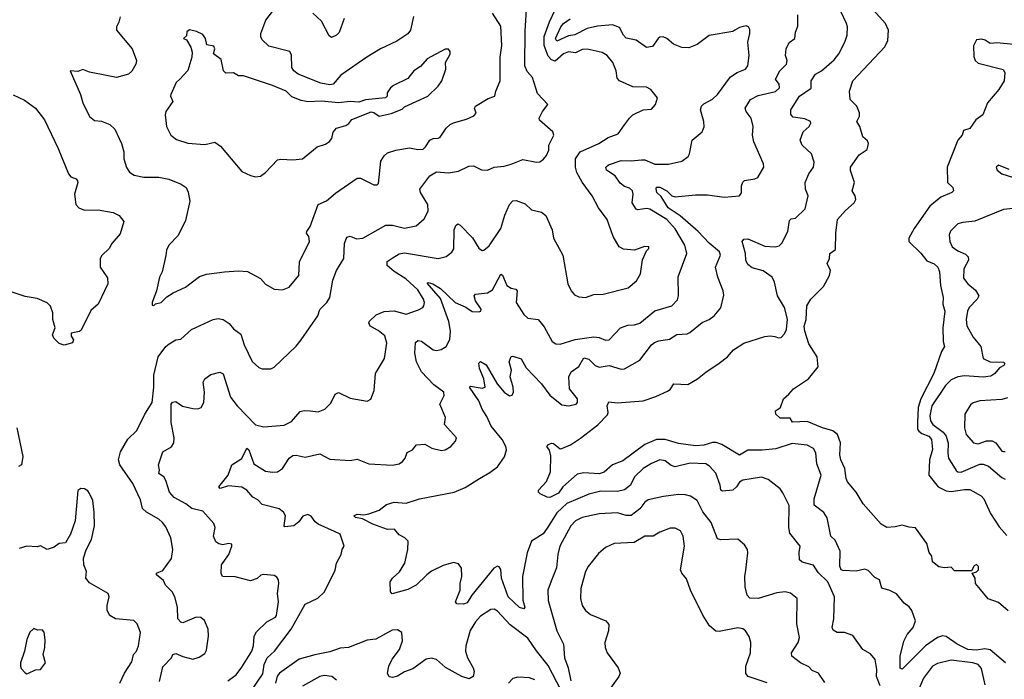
# Model space of a CAD drawing. Extents: x 1771496 to 1971148, y 471553 to 643630.
# Tile 184 of 256: x 1803582 to 1809399, y 578488 to 582387. Entities that reach past the tile are written whole.
import ezdxf

# ---------------------------------------------------------------- set-up
doc = ezdxf.new("R2010")
doc.units = 0

msp = doc.modelspace()

# ---------------------------------------------------------------- linework, layer by layer
at = {"layer": '0CON10XD'}
for points in [[(1804408.1, 578475), (1804427.8, 578562.2), (1804480, 578615), (1804487.5, 578635), (1804505, 578640), (1804545, 578622), (1804605, 578606.7), (1804641.7, 578618.3), (1804675, 578640), (1804685, 578660), (1804697.7, 578742.3), (1804695.8, 578785), (1804674.4, 578835), (1804652.4, 578852.4), (1804625, 578854.3), (1804545, 578821.2), (1804533.3, 578825), (1804516.7, 578845), (1804514.4, 578915), (1804499.2, 578975), (1804482, 579005), (1804443.3, 579045), (1804431.7, 579071.7), (1804390, 579105), (1804390, 579115), (1804428, 579132), (1804478.3, 579201.7), (1804487.5, 579255), (1804475.7, 579325), (1804445, 579390), (1804425, 579415.7), (1804405, 579434.3), (1804332, 579475), (1804307.9, 579497.9), (1804295, 579548.8), (1804251.5, 579645), (1804173.1, 579755), (1804165.6, 579785), (1804176.8, 579833.2), (1804221.7, 579908.3), (1804275, 579958), (1804320.8, 580055), (1804365.3, 580125), (1804375.5, 580215), (1804374.3, 580285), (1804400, 580395), (1804446, 580455), (1804465, 580470.8), (1804505, 580494), (1804535, 580498), (1804598, 580555), (1804724.5, 580615.5), (1804755, 580620.4), (1804785, 580614.6), (1804820.5, 580590.5), (1804845, 580560), (1804887.7, 580527.7), (1804908.1, 580465), (1804955, 580366.7), (1804995, 580331.2), (1805015, 580323.8), (1805065, 580323.8), (1805085, 580333.3), (1805215, 580458), (1805244.6, 580495.4), (1805343.1, 580636.9), (1805356, 580674), (1805397.3, 580715), (1805414.5, 580745), (1805431.7, 580848.3), (1805453.5, 580905), (1805496.5, 580975), (1805500.5, 581065), (1805515, 581102), (1805535, 581108), (1805572.5, 581092.5), (1805608.8, 581095), (1805745, 581171.9), (1805785, 581172.2), (1805855, 581154.4), (1805925, 581169.4), (1805970.9, 581209.1), (1805994.6, 581255.4), (1805993.3, 581295), (1805950, 581365), (1805945.8, 581385), (1806005, 581464.2), (1806045, 581487.5), (1806115, 581481.2), (1806175, 581491.9), (1806235, 581521.4), (1806263.1, 581523.1), (1806309.7, 581499.7), (1806345, 581496.7), (1806385, 581515.6), (1806445, 581521.1), (1806485, 581532.5), (1806555, 581561.1), (1806635, 581544.3), (1806655, 581547.5), (1806677.6, 581562.4), (1806693.8, 581585), (1806708.8, 581615), (1806708.8, 581645), (1806738, 581705), (1806731.2, 581725), (1806652.3, 581792.3), (1806651.2, 581805), (1806671.2, 581845), (1806703.3, 581885), (1806641.1, 581951.1), (1806612.5, 582045), (1806580.7, 582080.7), (1806566.2, 582115), (1806567.8, 582322.2), (1806576.4, 582445)], [(1804375, 580697.5), (1804385, 580707.5), (1804417.5, 580715), (1804450.9, 580749.1), (1804488, 580772), (1804561.4, 580805), (1804645, 580868.1), (1804685, 580881.9), (1804792.5, 580897.5), (1804875, 580902.5), (1804928.7, 580898.7), (1805005, 580857.1), (1805034.4, 580824.4), (1805085, 580794), (1805135, 580790.6), (1805174.4, 580805.6), (1805231.4, 580875), (1805235.7, 580955), (1805294.4, 581075), (1805290, 581105), (1805276.9, 581125), (1805278.9, 581135), (1805299.1, 581165), (1805345, 581294.3), (1805395, 581316.7), (1805448.3, 581361.7), (1805575, 581449.4), (1805595, 581450.8), (1805643.3, 581426.7), (1805675, 581410.6), (1805695, 581410.8), (1805702.1, 581417.9), (1805715, 581550), (1805735, 581581.9), (1805755, 581599.1), (1805805, 581616.4), (1805885, 581630), (1805935, 581620.4), (1805965, 581622.7), (1805979.5, 581635), (1806005, 581675.6), (1806025, 581685.6), (1806055, 581686), (1806067, 581693), (1806101.9, 581745), (1806125, 581766.7), (1806145, 581777.9), (1806221.5, 581798.5), (1806265, 581819.4), (1806278.6, 581835), (1806269.2, 581865), (1806275.8, 581875), (1806349.7, 581920.3), (1806390, 581935), (1806395.6, 581965), (1806420.9, 582025), (1806420.4, 582165), (1806430.7, 582235), (1806425, 582348.8), (1806375.9, 582425.9)], [(1804811.8, 578478.2), (1804861.5, 578515), (1804895, 578560), (1804953.5, 578655), (1804963.6, 578686.4), (1804967.2, 578742.8), (1804981.1, 578768.9), (1805041.7, 578828.3), (1805093.3, 578855), (1805099.2, 578865), (1805110.8, 578945), (1805105.7, 578995), (1805114, 579055), (1805111.2, 579075), (1805101.7, 579091.7), (1805085, 579101.2), (1805022.7, 579107.3), (1805005.9, 579104.1), (1804985.7, 579084.3), (1804945, 579070), (1804855, 579094.2), (1804780, 579095), (1804772.9, 579112.9), (1804773.8, 579165), (1804817.5, 579225), (1804836, 579275), (1804835, 579287.5), (1804815, 579290.8), (1804782.7, 579282.7), (1804758.3, 579288.3), (1804740.3, 579300.3), (1804726.9, 579335), (1804736.5, 579385), (1804729.2, 579409.2), (1804665, 579481.1), (1804598.4, 579498.4), (1804564.5, 579525), (1804495, 579562.5), (1804467.3, 579595), (1804448.2, 579658.2), (1804435, 579681.9), (1804403.3, 579705), (1804407.5, 579725), (1804402.5, 579755), (1804428.2, 579831.8), (1804478.6, 579861.4), (1804493.5, 579886.5), (1804494.5, 579915), (1804476.9, 580005), (1804476.9, 580115), (1804485, 580127.1), (1804505, 580129.2), (1804543.4, 580103.4), (1804605, 580088.1), (1804635, 580086.9), (1804654.5, 580095.5), (1804670.6, 580125), (1804673.6, 580185), (1804665.6, 580245), (1804675, 580263.8), (1804710.5, 580289.5), (1804765, 580303.8), (1804785, 580293.8), (1804828.5, 580155), (1804866.5, 580105), (1804975, 579993.1), (1805025, 579981.1), (1805145, 579991.1), (1805187.4, 580012.6), (1805238.7, 580071.3), (1805262.4, 580077.6), (1805297.5, 580075), (1805345, 580068.5), (1805385, 580084.4), (1805420.7, 580119.3), (1805445.7, 580174.3), (1805465, 580184.2), (1805535, 580150), (1805635, 580132), (1805657, 580143), (1805675.8, 580195), (1805684.6, 580295.4), (1805737.1, 580385), (1805751.4, 580475), (1805738.6, 580518.6), (1805699.3, 580549.3), (1805652.5, 580575), (1805645.7, 580595), (1805649.2, 580605), (1805687.6, 580642.4), (1805735, 580662.3), (1805795, 580666.4), (1805865, 580646.4), (1805938.9, 580671.1), (1805963.8, 580685), (1805970, 580695), (1805972.9, 580715), (1805967.5, 580735), (1805935, 580790.8), (1805864.4, 580855), (1805795, 580898.8), (1805753.3, 580935), (1805752.9, 580957.1), (1805783.2, 580976.8), (1805825, 581003.5), (1805855, 581008.9), (1806055, 580975.6), (1806102.4, 580987.6), (1806135, 581012), (1806146.9, 581033.1), (1806148.8, 581145), (1806159.1, 581170.9), (1806170.3, 581179.7), (1806185, 581172.5), (1806257.7, 581097.7), (1806295, 581036), (1806315, 581022.5), (1806325, 581024), (1806355, 581050.8), (1806425, 581153.3), (1806447.7, 581232.3), (1806475, 581294.4), (1806495, 581316.5), (1806515, 581317.9), (1806568.5, 581298.5), (1806605, 581262.9), (1806665, 581250), (1806689.7, 581229.7), (1806728, 581145), (1806736, 581095), (1806792, 580995), (1806820, 580825), (1806840, 580785), (1806860.9, 580760.9), (1806885, 580749.2), (1806925, 580744), (1806975, 580762), (1807030, 580765), (1807177.6, 580802.4), (1807227, 580843), (1807249.2, 580885), (1807262.7, 580967.3), (1807285, 581020), (1807300, 581035), (1807300, 581045), (1807273.6, 581046.4), (1807215, 581024), (1807149.7, 581029.7), (1807124.5, 581044.5), (1807088.1, 581105), (1807053.1, 581205), (1807002.5, 581275), (1806965, 581346.2), (1806905, 581427.5), (1806873.9, 581483.9), (1806865.2, 581515), (1806866.8, 581565), (1806894.4, 581605.6), (1807004, 581655), (1807058.8, 581691.2), (1807117, 581713), (1807156.2, 581765), (1807184.4, 581805.6), (1807205, 581824), (1807265, 581854.2), (1807315, 581858.6), (1807339.2, 581885), (1807350, 581925), (1807310, 581975), (1807285, 581989.2), (1807205, 581990.8), (1807125.4, 582025.4), (1807112.4, 582042.4), (1807105.5, 582085), (1807085.6, 582135), (1807052.5, 582175), (1807023.7, 582193.7), (1806935, 582213.6), (1806905, 582210), (1806865, 582191.4), (1806825, 582197.1), (1806795, 582185.3), (1806745, 582142.4), (1806725, 582150.3), (1806705, 582171.8), (1806681.5, 582235), (1806681.7, 582288.3), (1806712.6, 582375), (1806746.4, 582445)], [(1805907.8, 582405), (1805890.6, 582325), (1805876, 582304), (1805809.9, 582260.1), (1805712.9, 582215), (1805634, 582165), (1805480, 582060), (1805435, 582006.2), (1805415, 582001.4), (1805361.3, 582011.3), (1805227.1, 582065), (1805202.2, 582085), (1805190, 582105), (1805187.1, 582177.1), (1805178.1, 582198.1), (1805055, 582230), (1805015, 582268), (1805006.9, 582285), (1805006.7, 582305), (1805035.6, 582385), (1805075.7, 582435)], [(1805498.2, 582395), (1805469.4, 582310.6), (1805453.8, 582295), (1805425, 582282.5), (1805411.1, 582291.1), (1805365, 582377.8), (1805314.2, 582425)], [(1809406.8, 578585), (1809315, 578662.1), (1809285, 578667.4), (1809235, 578661.1), (1809184.2, 578664.2), (1809120.6, 578695), (1809055, 578740), (1809035, 578744.7), (1809004.1, 578735.9), (1808934.1, 578685.9), (1808795, 578547.5), (1808785, 578553.8), (1808783.4, 578563.4), (1808784.3, 578625), (1808805.9, 578714.1), (1808825, 578752.9), (1808860, 578795), (1808874.3, 578834.3), (1808852.5, 578895), (1808837.2, 578917.2), (1808807.9, 578937.9), (1808762.2, 578992.2), (1808723.2, 579013.2), (1808675, 579026.2), (1808661.2, 579075), (1808635, 579090), (1808595, 579131.9), (1808575, 579139.4), (1808525, 579126.9), (1808445, 579130.8), (1808435.9, 579135.9), (1808427.7, 579157.7), (1808429.5, 579245), (1808400.4, 579310.4), (1808374.5, 579335), (1808353, 579443), (1808333.1, 579473.1), (1808275, 579517.5), (1808276.4, 579555), (1808318.2, 579695), (1808292.4, 579762.4), (1808286.4, 579826.4), (1808272.1, 579852.1), (1808235, 579872.5), (1808145, 579882.7), (1808048.9, 579851.1), (1807967.9, 579842.1), (1807885, 579841.8), (1807835, 579813.5), (1807731.1, 579875), (1807697.4, 579887.4), (1807675, 579888.6), (1807625, 579871.5), (1807575, 579867.6), (1807475, 579881.1), (1807395, 579904.8), (1807344.8, 579905.2), (1807275, 579876.7), (1807145, 579778.8), (1807084.3, 579755.7), (1807035, 579711.8), (1807005, 579702.7), (1806915, 579708.8), (1806875, 579700), (1806791.4, 579625), (1806765, 579587.7), (1806713.3, 579563.3), (1806697.5, 579565), (1806656.7, 579585), (1806646.7, 579595), (1806646.7, 579605), (1806695, 579657.5), (1806717.5, 579715), (1806719.5, 579809.5), (1806712.1, 579842.1), (1806696.7, 579865), (1806706.7, 579875), (1806725, 579883.8), (1806735, 579881.2), (1806775, 579851.2), (1806785, 579852), (1806836.5, 579873.5), (1806895, 579912.9), (1806997.8, 579992.2), (1807055, 580051.2), (1807058.6, 580065), (1807052.3, 580105), (1807062.1, 580127.9), (1807112, 580122), (1807265, 580133.3), (1807341.2, 580158.8), (1807409.3, 580190.7), (1807425, 580202), (1807447.5, 580235), (1807529.7, 580230.3), (1807586.5, 580263.5), (1807635, 580304.4), (1807715, 580357.3), (1807763.1, 580395), (1807800, 580435), (1807860, 580475), (1807985, 580514), (1808015, 580518), (1808043.6, 580513.6), (1808065, 580506.7), (1808080.7, 580509.3), (1808100.7, 580529.3), (1808112, 580555), (1808117.6, 580617.6), (1808100.8, 580685), (1808060, 580755), (1808042.5, 580835), (1808027.5, 580865), (1807975, 580902.3), (1807910, 580920), (1807885, 580940), (1807873.2, 580965), (1807870.9, 581005), (1807850.8, 581075), (1807860, 581090), (1807885, 581091.2), (1807985, 581048.5), (1808045, 581044.4), (1808068.8, 581051.2), (1808085, 581066), (1808119.6, 581135), (1808130, 581200), (1808140.5, 581209.5), (1808165, 581213.8), (1808221.9, 581268.1), (1808240, 581345), (1808224.4, 581385), (1808222.5, 581425), (1808244.2, 581475), (1808271.2, 581515), (1808275.8, 581544.2), (1808260.5, 581595), (1808205.6, 581645), (1808194.2, 581675), (1808210, 581725), (1808245.8, 581755), (1808256, 581775), (1808253.3, 581785), (1808221.2, 581801.2), (1808151.3, 581811.3), (1808137.1, 581827.1), (1808138.9, 581855), (1808189.1, 581935), (1808258, 581982), (1808258.1, 582025), (1808284.2, 582065), (1808318.6, 582085), (1808395, 582149.2), (1808421.1, 582185), (1808457.8, 582255), (1808470, 582295), (1808472.9, 582345), (1808467.1, 582365), (1808434.2, 582435)], [(1808125.9, 580174.1), (1808154.2, 580205.8), (1808243.3, 580265), (1808300, 580335), (1808294, 580395), (1808245, 580470.8), (1808220.7, 580545), (1808217.8, 580575), (1808229.1, 580615), (1808232.2, 580695), (1808256.4, 580735), (1808330.4, 580809.6), (1808367.1, 580875), (1808371.8, 580905), (1808353.3, 580945), (1808366, 580975), (1808369.2, 581005), (1808401.1, 581028.9), (1808404, 581125), (1808414.5, 581205), (1808461.1, 581258.9), (1808512.3, 581305), (1808522.3, 581325), (1808518.5, 581345), (1808500.8, 581375), (1808514.1, 581425), (1808490.2, 581495), (1808489.7, 581515), (1808540.9, 581589.1), (1808589.3, 581620.7), (1808597.8, 581655), (1808591.7, 581671.7), (1808563.8, 581695), (1808546, 581755), (1808528.8, 581785), (1808543.1, 581816.9), (1808542.9, 581837.1), (1808528.2, 581875), (1808488, 581915), (1808484.4, 581965), (1808505.3, 582024.7), (1808693.6, 582226.4), (1808710.5, 582265), (1808715.6, 582325), (1808697.3, 582365), (1808625, 582445.4)], [(1804175.4, 582404.6), (1804168.3, 582371.7), (1804154.3, 582345), (1804154.4, 582325), (1804246.7, 582215), (1804272.5, 582145), (1804268, 582125), (1804245, 582083.3), (1804224.3, 582065.7), (1804155, 582045.7), (1804095, 582057.5), (1803995, 582076), (1803955, 582092.5), (1803925, 582081.2), (1803880, 582085), (1803942, 581945), (1803954.3, 581895), (1803994, 581815), (1804025, 581790.8), (1804065, 581787.1), (1804115, 581768.1), (1804145, 581740.8), (1804184.2, 581655), (1804197.5, 581605), (1804198, 581565), (1804212.7, 581512.7), (1804230, 581485), (1804258.6, 581468.6), (1804315, 581455.6), (1804405, 581455.6), (1804463.3, 581445), (1804535.4, 581415.4), (1804565, 581394.2), (1804578, 581368), (1804587.5, 581315), (1804560.9, 581199.1), (1804519.1, 581110.9), (1804462.9, 581055), (1804450, 581025), (1804446, 580994), (1804424.1, 580895.9), (1804408.8, 580865), (1804390, 580785), (1804363.9, 580716.1), (1804365, 580700), (1804375, 580697.5)], [(1806699.1, 579380.9), (1806675, 579347.9), (1806605.5, 579305), (1806579.7, 579235), (1806553.6, 579095), (1806555.6, 578955), (1806566.2, 578915), (1806560, 578905), (1806535, 578912.9), (1806467.3, 578975), (1806428.1, 579085), (1806425, 579136.7), (1806415, 579152), (1806405, 579156), (1806384.3, 579145), (1806253.1, 578985), (1806225, 578940.8), (1806205, 578931.2), (1806165, 578934), (1806156.7, 578945), (1806184.3, 579015), (1806184.4, 579055), (1806195.3, 579094.7), (1806191.6, 579145), (1806175, 579170.9), (1806145, 579179.1), (1806085, 579161.3), (1806015, 579128.1), (1805988, 579105), (1805925, 579043.8), (1805875, 579018.8), (1805782.5, 578992.5), (1805773.8, 579005), (1805771.2, 579065), (1805784.1, 579085.9), (1805826.1, 579123.9), (1805857.5, 579175), (1805876, 579255), (1805876.7, 579305), (1805857.5, 579325), (1805825, 579341.2), (1805796.2, 579376.2), (1805755, 579373.6), (1805668, 579405), (1805607.5, 579437.5), (1805566.2, 579445), (1805556.2, 579455), (1805575, 579464), (1805615, 579460), (1805645, 579465.8), (1805705, 579488.6), (1805748.3, 579521.7), (1805795, 579534.3), (1805865, 579528.9), (1805945, 579554.3), (1806150, 579595), (1806215, 579620.8), (1806297.8, 579675), (1806360.2, 579709.8), (1806405.6, 579744.4), (1806446.9, 579803.1), (1806458.4, 579845), (1806454.2, 579865), (1806432.3, 579905), (1806368.2, 579985), (1806342.2, 580042.2), (1806314.1, 580084.1), (1806295.4, 580135), (1806238.8, 580215), (1806245, 580221.2), (1806315, 580209.4), (1806331.2, 580215), (1806324.5, 580265), (1806297.9, 580325), (1806295, 580357.5), (1806305, 580366), (1806337.6, 580347.6), (1806403.1, 580235), (1806445, 580185.8), (1806475, 580163.8), (1806491.7, 580168.3), (1806500, 580185), (1806498.1, 580215), (1806479.6, 580275), (1806488.2, 580315), (1806473.6, 580365), (1806485, 580395.8), (1806495, 580398.1), (1806545, 580381.4), (1806575, 580329.2), (1806664.5, 580235), (1806715, 580167.1), (1806785, 580110), (1806825, 580104), (1806870, 580115), (1806878, 580125), (1806878, 580145), (1806830, 580205), (1806826.5, 580275), (1806840, 580305), (1806885, 580337.8), (1806915, 580387.5), (1806945, 580380.4), (1806982.7, 580342.7), (1807005, 580332.7), (1807065, 580342.3), (1807135, 580321.9), (1807155, 580322.9), (1807245.8, 580375), (1807315.4, 580465), (1807331.8, 580478.2), (1807358.2, 580488.2), (1807422, 580498), (1807463.7, 580526.3), (1807525, 580530.6), (1807542.3, 580537.7), (1807615, 580597.1), (1807655, 580614.3), (1807685, 580635.7), (1807725, 580683.3), (1807741.7, 580758.3), (1807737.5, 580785), (1807706.7, 580865), (1807693.3, 580925), (1807723.1, 580995), (1807717.3, 581015), (1807655, 581066.5), (1807590.6, 581135), (1807485, 581227.7), (1807412.5, 581275), (1807371.7, 581341.7), (1807347.3, 581365), (1807341.8, 581388.2), (1807345, 581398), (1807365, 581396.2), (1807405.2, 581375.2), (1807435, 581346.5), (1807455, 581340.9), (1807575, 581352.1), (1807645, 581352.7), (1807745, 581337.8), (1807835, 581346.2), (1807846.1, 581363.9), (1807846.9, 581405), (1807855, 581426.2), (1807865, 581435.7), (1807925, 581445.7), (1807943.8, 581455), (1807978, 581515), (1807976.2, 581535), (1807920, 581665), (1807911.2, 581705), (1807916, 581755), (1807904.3, 581805), (1807874.3, 581845), (1807869.2, 581865), (1807900, 581915), (1807945, 581938.2), (1808047, 581963), (1808071.4, 581985), (1808068.6, 582005), (1808048.1, 582035), (1808073.5, 582085), (1808112.5, 582125), (1808116.1, 582145), (1808105.6, 582175), (1808110.8, 582215), (1808127.6, 582252.4), (1808162.5, 582275), (1808165, 582312.5), (1808180.3, 582349.7), (1808179.6, 582415)], [(1806728, 580485), (1806750.5, 580470.5), (1806775, 580468.9), (1806863.2, 580496.8), (1806975, 580512.9), (1807005, 580508.1), (1807042.4, 580492.4), (1807065, 580495.6), (1807132, 580565), (1807175, 580581.5), (1807215, 580582.5), (1807245, 580592.5), (1807335, 580666.7), (1807435, 580695.7), (1807468, 580732), (1807474.4, 580755), (1807472.6, 580867.4), (1807522.9, 581005), (1807511.5, 581055), (1807455, 581150), (1807405, 581206.4), (1807305, 581267.3), (1807285, 581271.2), (1807235, 581262.7), (1807225, 581267.1), (1807201.2, 581305), (1807207.1, 581355), (1807201.9, 581375), (1807185, 581391.9), (1807155, 581401.8), (1807130.1, 581420.1), (1807100, 581465), (1807048.1, 581498.1), (1807044.4, 581515), (1807060.2, 581529.8), (1807135, 581554.8), (1807195, 581552.2), (1807255, 581559.6), (1807275, 581557.7), (1807335, 581533.6), (1807415, 581532.5), (1807495, 581551.4), (1807531.7, 581578.3), (1807540, 581595), (1807555.8, 581674.2), (1807614.3, 581725), (1807627, 581753), (1807624.5, 581785), (1807604.4, 581855), (1807610, 581875), (1807625, 581890), (1807675, 581918.2), (1807704.4, 581945), (1807781.1, 582048.9), (1807820.6, 582075), (1807870, 582095), (1807884.2, 582115), (1807891.4, 582175), (1807884, 582255), (1807896.2, 582305), (1807895, 582330), (1807887.5, 582345), (1807875, 582350), (1807835, 582340), (1807807.5, 582325), (1807795, 582318), (1807655, 582293.1), (1807585, 582239.5), (1807535, 582220), (1807495, 582223.1), (1807445, 582242.5), (1807405, 582276), (1807384.2, 582285.8), (1807365, 582284), (1807355, 582276), (1807320.9, 582229.1), (1807285, 582222.5), (1807225.2, 582265.2), (1807165, 582278.2), (1807149.1, 582295), (1807125, 582340.5), (1807085, 582355.8), (1806995, 582348.4), (1806935, 582334.2), (1806862.9, 582297.1), (1806825, 582291), (1806755, 582260.7), (1806747.6, 582275), (1806779.6, 582345), (1806795, 582364.2), (1806835, 582391.5)], [(1804975, 581458.8), (1805005, 581462.9), (1805035.3, 581484.7), (1805105, 581558.1), (1805125, 581563.1), (1805195, 581559.1), (1805253.3, 581565), (1805340, 581635), (1805388.7, 581651.3), (1805413, 581667), (1805425.8, 581684.2), (1805435, 581722.5), (1805453.3, 581745), (1805508.3, 581761.7), (1805526.4, 581773.6), (1805545, 581797.5), (1805658.3, 581841.7), (1805675, 581837.5), (1805705, 581816.2), (1805777, 581833), (1805841.7, 581858.3), (1805855, 581872.5), (1805993.3, 581935), (1806054.2, 581995), (1806075.8, 582025), (1806100, 582095), (1806097.5, 582135), (1806126.1, 582183.9), (1806125, 582200), (1806115, 582212.5), (1806095, 582212.5), (1805990, 582155), (1805949.7, 582110.3), (1805910, 582085), (1805875, 582038.8), (1805791.2, 581998.8), (1805773.3, 581985), (1805753.3, 581955), (1805753.3, 581935), (1805744, 581926), (1805625, 581914.2), (1805585, 581899.2), (1805535, 581904), (1805465, 581895.7), (1805365, 581905.5), (1805285, 581902.3), (1805245, 581909.3), (1805190.6, 581930.6), (1805156.2, 581965), (1805075, 581997.5), (1804905, 582055.7), (1804874.3, 582054.3), (1804845, 582072), (1804800.3, 582070.3), (1804785.6, 582085.6), (1804772.1, 582152.1), (1804726.7, 582185), (1804736, 582215), (1804730, 582230), (1804688.3, 582238.3), (1804680, 582275), (1804665, 582298.8), (1804627, 582317), (1804585, 582327.5), (1804570, 582315), (1804568.3, 582291.7), (1804550, 582275), (1804567.5, 582267.5), (1804593.8, 582225), (1804602, 582195), (1804599.2, 582165), (1804575, 582086.7), (1804528.6, 582035), (1804507.5, 582015), (1804474.3, 581945), (1804472.9, 581935), (1804487, 581903), (1804446, 581845), (1804440.8, 581825), (1804450, 581755), (1804474.4, 581704.4), (1804508.3, 581678.3), (1804575, 581657.1), (1804675, 581649.4), (1804735, 581662.5), (1804769.4, 581639.4), (1804895, 581489.2), (1804945, 581465.8), (1804975, 581458.8)], [(1809455, 582241.1), (1809355, 582251.1), (1809337.9, 582247.9), (1809315, 582245.5), (1809286.8, 582266.8), (1809267.4, 582272.6), (1809235, 582268.1), (1809216.6, 582233.4), (1809218.6, 582168.6), (1809227.9, 582145), (1809245, 582130), (1809392.5, 582092.5), (1809402.5, 582075), (1809399.2, 582025), (1809367.3, 581975), (1809299.3, 581895), (1809272.9, 581825), (1809231.5, 581795), (1809195.3, 581744.7), (1809157.3, 581732.7), (1809150, 581705), (1809125.7, 581674.3), (1809062.5, 581515), (1809064, 581425), (1809095.4, 581395.4), (1809100, 581375), (1809090, 581365), (1809025, 581338.8), (1808959.6, 581285), (1808867.3, 581152.7), (1808835.5, 581095), (1808834.4, 581075.6), (1808906.4, 581006.4), (1808941.4, 580961.4), (1808985, 580943.8), (1809006.5, 580925), (1809015.8, 580895.8), (1809022.7, 580815), (1809037.3, 580745), (1809035.5, 580705), (1809048.9, 580665), (1809036.2, 580566.2), (1809038.6, 580485), (1809046.5, 580455), (1809028.9, 580425), (1808983.5, 580295), (1808905.6, 580145), (1808889.8, 580095), (1808885.5, 580005), (1808887.4, 579967.4), (1808894.1, 579954.1), (1808911.2, 579941.2), (1808953.3, 579925), (1808969.6, 579905), (1808975.4, 579845.4), (1808956.5, 579785), (1808954.1, 579695), (1809007.7, 579625), (1809055, 579602.1), (1809085, 579598.5), (1809165, 579610.6), (1809195, 579609.2), (1809261.7, 579571.7), (1809278, 579555), (1809317.6, 579467.6), (1809369.5, 579389.5), (1809415, 579337.5)], [(1803543, 581943), (1803610.9, 581910.9), (1803676, 581865), (1803728.1, 581795), (1803808.6, 581625), (1803870, 581475), (1803885, 581457.5), (1803915, 581446.7), (1803923.3, 581435), (1803925.8, 581425), (1803905.6, 581355), (1803914.1, 581294.1), (1803932, 581275), (1803965, 581260.5), (1804045, 581263.6), (1804135, 581248.1), (1804169.4, 581229.4), (1804198, 581195), (1804175, 581121.2), (1804126.7, 581065), (1804110, 581035), (1804067, 580993), (1804058, 580975), (1804058, 580925), (1804101.7, 580861.7), (1804102, 580825), (1804045.8, 580705), (1804001.5, 580668.5), (1803945, 580552.5), (1803935, 580544.4), (1803886.7, 580535), (1803886.1, 580516.1), (1803900, 580495), (1803895, 580477.5), (1803845, 580462.5), (1803815, 580472.5), (1803783.3, 580505), (1803776.7, 580525), (1803791.2, 580565), (1803778.9, 580615), (1803778.5, 580655), (1803765, 580694), (1803745, 580714.3), (1803685, 580738.1), (1803615, 580750), (1803515, 580784)], [(1809427.5, 581502.5), (1809365, 581526.5), (1809352, 581515), (1809357.7, 581497.7), (1809383.8, 581475), (1809453.3, 581453.3)], [(1809490, 581275), (1809395, 581264.1), (1809225.8, 581195.8), (1809155, 581189.2), (1809125, 581180), (1809082.1, 581137.9), (1809074.2, 581115), (1809077.5, 581075), (1809091.2, 581045), (1809125, 581020.6), (1809170.2, 581000.2), (1809185.6, 580985), (1809188.1, 580965), (1809160.9, 580915), (1809158.9, 580858.9), (1809184.2, 580825), (1809228.9, 580788.9), (1809248.5, 580755), (1809239.5, 580735), (1809192.5, 580685), (1809181.8, 580665), (1809174.5, 580615), (1809177.8, 580577.8), (1809215, 580510.8), (1809261.4, 580455), (1809274.2, 580385), (1809315, 580364.5), (1809395, 580361.9), (1809402.9, 580355), (1809397.2, 580342.8), (1809370.6, 580329.4), (1809343.3, 580295), (1809319.7, 580280.3), (1809275, 580273.7), (1809165, 580282.6), (1809125, 580275.2), (1809085, 580257.9), (1809051.8, 580225), (1808972, 580105), (1808959.5, 580045), (1808963.1, 580015), (1808977.9, 579995), (1809038.6, 579948.6), (1809055.9, 579925.9), (1809066.8, 579883.3), (1809064.7, 579825), (1809070.4, 579795), (1809115, 579722.9), (1809125, 579714.5), (1809145, 579711.5), (1809255, 579760.3), (1809275, 579760.6), (1809305, 579748.7), (1809385, 579680.8), (1809405, 579671.5)], [(1804940, 578405), (1805019.6, 578520.4), (1805026.1, 578575), (1805044.2, 578615), (1805087.8, 578655), (1805185.6, 578784.4), (1805268.4, 578931.6), (1805343.1, 578966.9), (1805383.6, 579005), (1805445, 579133.3), (1805454.2, 579175), (1805481.2, 579225), (1805486.7, 579255), (1805498.8, 579275), (1805475.8, 579345), (1805442.2, 579362.2), (1805345.3, 579405.3), (1805328.7, 579418.7), (1805305, 579453.1), (1805285, 579461.5), (1805255, 579451.9), (1805231.4, 579418.6), (1805202, 579395), (1805148.8, 579388.8), (1805144.4, 579395), (1805151.8, 579455), (1805140, 579475), (1805115, 579496.2), (1805015, 579520.7), (1804988.1, 579548.1), (1804960.5, 579565), (1804925, 579605.4), (1804895, 579623.8), (1804815, 579632.1), (1804766.1, 579616.1), (1804759.2, 579625), (1804814, 579695), (1804835.8, 579755), (1804895, 579793.8), (1804925, 579853.3), (1804935.6, 579845), (1804965, 579762), (1805035, 579717.5), (1805075, 579712.5), (1805105.6, 579714.4), (1805135, 579734), (1805174.3, 579795), (1805195, 579810), (1805215, 579812.9), (1805268, 579802), (1805355, 579821.1), (1805415, 579788.9), (1805535, 579780.6), (1805575, 579789.4), (1805645, 579761.4), (1805784.2, 579754.2), (1805825, 579761.9), (1805844.2, 579775), (1805860, 579795), (1805871.1, 579828.9), (1805903.3, 579845), (1805926.1, 579873.9), (1805975, 579878.8), (1806017.5, 579855), (1806075, 579840), (1806095, 579844), (1806130, 579865), (1806156.7, 579895), (1806162.5, 579915), (1806091.2, 579995), (1806097.1, 580035), (1806064.2, 580115), (1806089.2, 580165), (1806087.5, 580185), (1806028.7, 580228.7), (1805956.4, 580306.4), (1805927.1, 580365), (1805916.1, 580415), (1805920.5, 580479.5), (1805935, 580491.5), (1805956.6, 580486.6), (1806025, 580436.4), (1806045, 580431.1), (1806072.2, 580437.8), (1806100.8, 580455), (1806123.2, 580496.8), (1806127.1, 580545), (1806116.8, 580603.2), (1806068, 580738), (1805990.3, 580829.7), (1805996.4, 580833.6), (1806022.5, 580825), (1806068.1, 580798.1), (1806154.2, 580715), (1806217.3, 580687.3), (1806255, 580661.4), (1806295, 580660), (1806306.7, 580665), (1806308.8, 580675), (1806274.4, 580725), (1806268, 580755), (1806275.8, 580764.2), (1806345, 580771.8), (1806375, 580790), (1806425, 580883.8), (1806435, 580876.2), (1806460, 580815), (1806485, 580800), (1806514.3, 580794.3), (1806520.8, 580785), (1806515.7, 580715), (1806560, 580645), (1806585, 580622.5), (1806645, 580614.2), (1806680.9, 580570.9), (1806728, 580485)], [(1809423, 578893), (1809365, 578942.5), (1809303.9, 578963.9), (1809258.3, 579018.3), (1809230, 579055), (1809226.4, 579086.4), (1809210, 579115), (1809235, 579122.5), (1809246.7, 579135), (1809247.5, 579155), (1809235, 579167.5), (1809221.7, 579158.3), (1809205, 579130), (1809105, 579130), (1809085, 579150), (1809045, 579147.5), (1809013, 579153), (1808975, 579182.5), (1808971.2, 579215), (1808955, 579236.7), (1808941.2, 579291.2), (1808875, 579383.3), (1808837, 579387), (1808795, 579400), (1808755, 579388.8), (1808705, 579386.2), (1808672.5, 579405), (1808566.2, 579525), (1808523.8, 579595), (1808472.9, 579655), (1808464.3, 579675), (1808457.5, 579735), (1808434.4, 579785), (1808427.5, 579815), (1808431.2, 579885), (1808413.3, 579935), (1808387.1, 579957.1), (1808324.5, 579974.5), (1808235, 580011.2), (1808148.3, 580008.3), (1808135, 580032.5), (1808075, 580032.5), (1808048.8, 580055), (1808048, 580075), (1808076.7, 580095), (1808093.9, 580146.1), (1808125.9, 580174.1)], [(1809418.7, 580151.3), (1809385, 580142.9), (1809255, 580133.3), (1809215, 580122.5), (1809200.2, 580109.8), (1809165.7, 580055), (1809164.6, 579975), (1809173.5, 579935), (1809218, 579885), (1809245, 579880.5), (1809295, 579898.2), (1809328.4, 579898.4), (1809350, 579885), (1809385, 579836), (1809395, 579834), (1809405, 579834.2)], [(1803564.3, 579975), (1803601.4, 579805), (1803593.3, 579755), (1803575, 579746.2)], [(1808665, 578448.8), (1808643.5, 578505), (1808646.5, 578545), (1808635.8, 578605), (1808607.9, 578637.9), (1808563.3, 578665), (1808505, 578746), (1808455, 578764.2), (1808412.5, 578765), (1808387.9, 578777.9), (1808381.9, 578795), (1808391.8, 578845), (1808395.5, 578975), (1808356.6, 579065), (1808299.4, 579119.4), (1808272.6, 579162.6), (1808205, 579180), (1808188.6, 579195), (1808186.6, 579236.6), (1808192.9, 579275), (1808131.8, 579351.8), (1808126.6, 579385), (1808128.2, 579515), (1808090.7, 579590.7), (1808074.3, 579614.3), (1808005, 579670), (1807965, 579683.8), (1807855, 579665.7), (1807835, 579654.2), (1807816.4, 579625), (1807795, 579605.4), (1807735, 579600), (1807724.5, 579605), (1807720.4, 579635), (1807695, 579705.7), (1807657.4, 579747.4), (1807635, 579762.5), (1807544.1, 579765.9), (1807455, 579743.8), (1807430.9, 579750.9), (1807395, 579779.4), (1807365, 579784.4), (1807315.4, 579764.6), (1807265, 579734.5), (1807215, 579685.5), (1807190.9, 579635), (1807155, 579607.1), (1807115, 579597.3), (1807015, 579600.7), (1806945, 579582.6), (1806815, 579527.3), (1806755, 579472.5), (1806699.1, 579380.9)], [(1804173.1, 578465), (1804201.2, 578525), (1804245, 578592), (1804254.5, 578635), (1804271.5, 578655), (1804283.3, 578685), (1804296.1, 578765), (1804275.3, 578815.3), (1804255.5, 578835.5), (1804147.5, 578845), (1804115.5, 578865.5), (1804098.1, 578895), (1804098.2, 578925), (1804110, 578975), (1804105.8, 578995), (1803995, 579057.5), (1803973.8, 579085), (1803977.5, 579125), (1803960.6, 579165), (1803960, 579205), (1803975, 579252.5), (1804006.9, 579315), (1804024.3, 579395), (1804023.1, 579475), (1804014.3, 579545), (1803995, 579586.2), (1803985, 579601.2), (1803965, 579613.8), (1803943.6, 579616.4), (1803926.4, 579603.6), (1803909.4, 579425), (1803882, 579345), (1803852.5, 579295), (1803815, 579290), (1803785, 579270), (1803745, 579255.7), (1803705, 579277.5), (1803685, 579271.4), (1803625, 579275.7), (1803579.7, 579260.3)], [(1808339.7, 578469.7), (1808301.2, 578525), (1808265, 578539.4), (1808245, 578561.9), (1808195, 578585.5), (1808144.3, 578625), (1808142.9, 578645), (1808182.2, 578705), (1808190, 578735), (1808174.4, 578815), (1808175.6, 578965.6), (1808136.9, 578996.9), (1808104.6, 579004.6), (1808055, 578999.2), (1807945, 578965.5), (1807895, 578968), (1807879.2, 578985), (1807868.6, 579035), (1807865.8, 579095), (1807872.3, 579132.3), (1807884, 579235), (1807882, 579255), (1807865, 579283.3), (1807825, 579317.1), (1807725, 579312.9), (1807705, 579318), (1807666.9, 579415), (1807618, 579478), (1807585, 579544.3), (1807545, 579570), (1807515, 579578.1), (1807475, 579579.5), (1807385, 579569.5), (1807295, 579549.5), (1807275, 579535.5), (1807245, 579495.4), (1807195, 579456.7), (1807166, 579456), (1807115, 579472.3), (1807005, 579466.9), (1806905, 579443.8), (1806865.3, 579424.7), (1806838.2, 579395), (1806772.7, 579275), (1806761.2, 579225), (1806753.7, 579146.3), (1806722.2, 579067.8), (1806701.8, 579015), (1806703.9, 578953.9), (1806754.7, 578774.7), (1806795.5, 578695.5), (1806800, 578615), (1806823.1, 578555), (1806838, 578478)], [(1807997.9, 578467.9), (1807886.7, 578505), (1807871.3, 578521.3), (1807871.5, 578565), (1807900, 578645), (1807902, 578705), (1807891.7, 578741.7), (1807870, 578775), (1807855, 578785.6), (1807825, 578792.5), (1807715, 578770.8), (1807695, 578772.5), (1807657.5, 578805), (1807617.9, 578867.9), (1807545.7, 579015.7), (1807522.4, 579082.4), (1807494.6, 579114.6), (1807487.1, 579135), (1807510.8, 579275), (1807502.5, 579335), (1807485.3, 579365.3), (1807455, 579380.4), (1807425, 579380.4), (1807365, 579358.5), (1807325, 579333.6), (1807275, 579333.1), (1807212.8, 579297.2), (1807095, 579290.6), (1807042.2, 579267.8), (1807002.5, 579232.5)], [(1807002.5, 579232.5), (1806940.8, 579155), (1806924.3, 579125), (1806897.5, 579025), (1806895.5, 578965), (1806905.7, 578925), (1806925, 578894.2), (1806955, 578871.4), (1807045, 578834.2), (1807062.2, 578812.2), (1807060.6, 578775), (1807040, 578705), (1807041.4, 578675), (1807052.5, 578645), (1807118, 578555), (1807130, 578525), (1807122, 578505), (1807043.5, 578395)], [(1806780.9, 578420.9), (1806705, 578569.3), (1806635, 578655.3), (1806585, 578731.5), (1806479.7, 578809.7), (1806405, 578890.6), (1806385, 578901.9), (1806365, 578900.8), (1806305, 578861.9), (1806275, 578827.5), (1806244.3, 578775.7), (1806217.5, 578685), (1806216.4, 578655), (1806228.5, 578615), (1806261.8, 578555), (1806266.9, 578533.1), (1806261.9, 578505), (1806238.5, 578491.5), (1806195, 578503.7), (1806098.3, 578558.3), (1806045, 578604.7), (1806015, 578612.8), (1805983.4, 578606.6), (1805905, 578549.6), (1805855, 578531.9), (1805815, 578505.8), (1805785, 578498.8), (1805765, 578503.3), (1805754.4, 578525), (1805762.9, 578565), (1805783.6, 578606.4), (1805826.2, 578665), (1805844, 578715), (1805840, 578765), (1805815, 578780.8), (1805782.1, 578777.9), (1805685.6, 578724.4), (1805635, 578719.4), (1805525, 578676.2), (1805475, 578671.2), (1805415, 578650.5), (1805325, 578632.4), (1805232.9, 578607.1), (1805116.3, 578523.7), (1805103.8, 578506.2), (1805093.6, 578465)], [(1803625, 578520), (1803635, 578523.3), (1803676.1, 578543.9), (1803705, 578546), (1803734.4, 578585), (1803720, 578635), (1803730.8, 578675), (1803731.7, 578721.7), (1803726.1, 578766.1), (1803715, 578780), (1803688.3, 578778.3), (1803665, 578787.5), (1803643, 578767), (1803625, 578722.5), (1803611.4, 578655), (1803586.2, 578585), (1803586.2, 578565), (1803591.2, 578551.2), (1803615, 578526.2), (1803625, 578520)], [(1809286.4, 578455), (1809265, 578551.2), (1809244.2, 578575.8), (1809213.9, 578586.1), (1809085, 578600.6), (1809005, 578580.5), (1808975, 578565.6), (1808922.7, 578495), (1808866.4, 578365)], [(1805453, 578483), (1805425.5, 578505.5), (1805381.4, 578511.4), (1805355, 578504.4), (1805252.4, 578447.6)], [(1806625, 578485.6), (1806595, 578496.5), (1806525, 578501.2), (1806495, 578493.3), (1806470, 578465)]]:
    msp.add_lwpolyline(points, dxfattribs=at)

doc.saveas('drawing.dxf')
